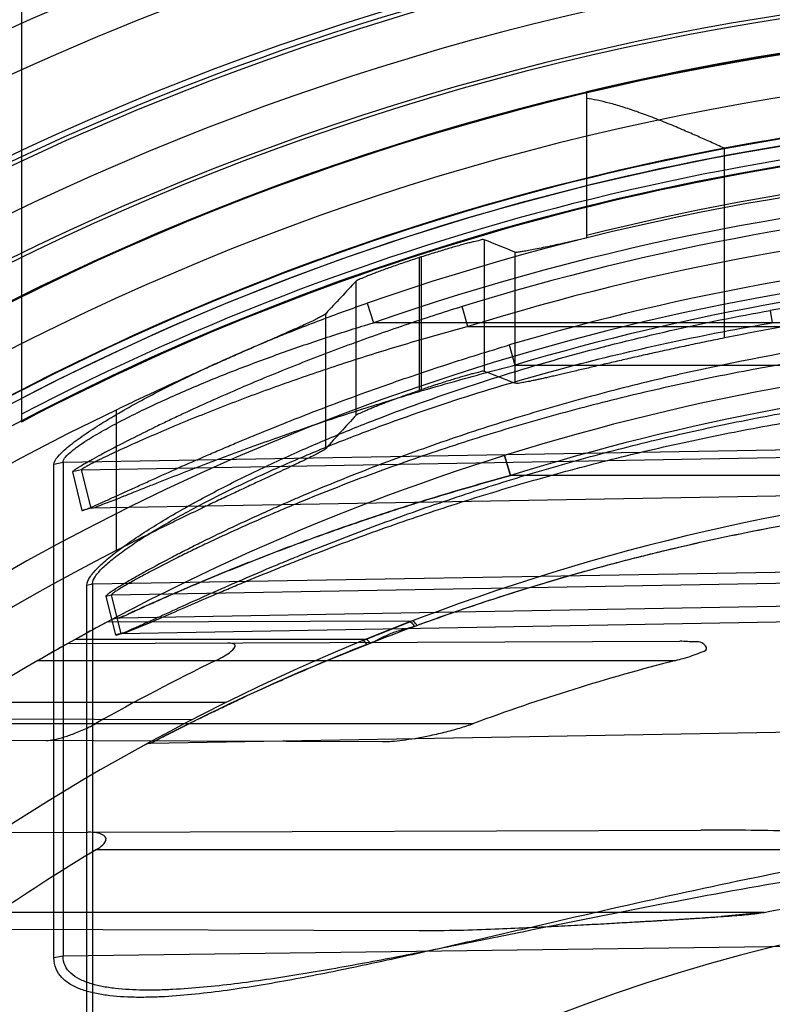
# Model space of a CAD drawing. Header units: millimetres. Extents: x 0 to 297, y 0 to 210.
# Tile 105 of 256: x 142.852 to 142.996, y 93.726 to 93.913. Entities that reach past the tile are written whole.
import ezdxf

# ---------------------------------------------------------------- set-up
doc = ezdxf.new("R2010")
doc.units = ezdxf.units.MM
doc.header["$LTSCALE"] = 16.335
doc.layers.get('0').update_dxf_attribs({"linetype": 'CONTINUOUS'})
for name, color, linetype in [('01_GLOBAL', 7, 'CONTINUOUS'), ('INTFCLR_144815', 7, 'CONTINUOUS'), ('INTFCLR_72935', 7, 'CONTINUOUS')]:
    doc.layers.add(name, color=color, linetype=linetype)

msp = doc.modelspace()

# ---------------------------------------------------------------- linework, layer by layer
at = {"color": 7, "linetype": 'Continuous'}
msp.add_circle((144.2368034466, 92.193132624), 3.04, dxfattribs=at)
at = {"color": 9, "linetype": 'Continuous'}
msp.add_arc((144.2368034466, 92.193132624), 3.001038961, 92.9674534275, 177.0325465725, dxfattribs=at)
at = {"layer": '01_GLOBAL', "color": 7, "linetype": 'Continuous'}
msp.add_circle((144.2368034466, 92.193132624), 3.08, dxfattribs=at)
at = {"layer": 'INTFCLR_144815', "color": 6, "linetype": 'Continuous'}
msp.add_line((142.9602532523, 93.8997481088), (142.9602532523, 93.87182982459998), dxfattribs=at)
at = {"layer": 'INTFCLR_144815', "color": 9, "linetype": 'Continuous'}
for p, q in [((142.9865383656, 93.8528282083), (142.9865383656, 93.8889775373)), ((142.9407905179, 93.87154734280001), (142.9407905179, 93.84646081)), ((142.9465931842, 93.8691960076), (142.9465931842, 93.84418736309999)), ((142.9283526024, 93.868127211), (142.9283526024, 93.84282079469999)), ((142.9288069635, 93.8429759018), (142.9288069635, 93.8682737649)), ((142.916369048, 93.8381121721), (142.916369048, 93.8636599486)), ((142.9105663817, 93.8317472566), (142.9105663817, 93.8574507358)), ((142.8706212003, 93.8390850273), (142.8706212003, 93.81229035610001))]:
    msp.add_line(p, q, dxfattribs=at)
at = {"layer": 'INTFCLR_144815', "color": 6, "linetype": 'Continuous'}
for radius in [0.5104906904, 0.4864760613]:
    msp.add_circle((143.076579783, 93.4093562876), radius, dxfattribs=at)
for radius, start, end in [(0.7037433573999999, 313.9937911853, 154.5150993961), (0.6797433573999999, 312.9543589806, 154.5144414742), (0.6747273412, 71.6563998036, 156.0440844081), (0.6638812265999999, 70.9981667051, 162.0018332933), (0.6572577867, 108.7136429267, 257.7559644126), (0.5288304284, 45.0000000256, 314.9999999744), (0.5278840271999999, 44.999999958, 315.000000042), (0.5271191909, 44.99999997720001, 315.0000000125), (0.5111765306, 47.86578076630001, 312.1342192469), (0.5038693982, 45.72777364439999, 314.2722263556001), (0.4878728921, 45.6663486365, 314.3336513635), (0.4878399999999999, 45.741955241, 314.258044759), (0.488, 100.6326298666, 122.5166912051), (0.4773732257, 75.8961331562, 104.1038668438), (0.4821224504, 107.8487159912, 107.9054519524), (0.4525204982, 78.52282503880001, 101.4771749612), (0.4581078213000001, 108.8185484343, 108.8785955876), (0.4765351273, 115.6072723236, 154.3927276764), (0.4525204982, 117.0737153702, 152.9262846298)]:
    msp.add_arc((143.076579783, 93.4093562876), radius, start, end, dxfattribs=at)
at = {"layer": 'INTFCLR_144815', "color": 9, "linetype": 'Continuous'}
for centre, radius, start, end in [((143.076579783, 93.4093562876), 0.6987965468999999, 71.617857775, 156.0236179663), ((143.0765797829, 93.4093562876), 0.6907968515, 71.6178577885, 156.0236179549), ((143.076579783, 93.4093562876), 0.6611483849, 70.768222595, 162.2317774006), ((143.076579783, 93.4093562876), 0.6532473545, 107.7076787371, 136.2923212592), ((143.076579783, 93.4093562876), 0.5509009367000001, 52.2436298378, 307.7563701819), ((143.076579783, 93.4093562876), 0.518921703, 52.5411294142, 307.4588705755), ((143.076579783, 93.4093562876), 0.5429069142, 108.4596803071, 135.5403197), ((143.076579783, 93.4093562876), 0.5036973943, 45.7280221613, 314.2719778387), ((143.076579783, 93.4093562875), 0.5040000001, 76.6554352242, 103.3445648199), ((143.076579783, 93.4093562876), 0.4956986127, 45.73034182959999, 314.2696581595), ((143.076579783, 93.4093562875), 0.4880000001, 79.3673701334, 100.6326298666), ((143.076579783, 93.4093562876), 0.4911103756, 128.4841463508, 246.0405071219)]:
    msp.add_arc(centre, radius, start, end, dxfattribs=at)
at = {"layer": 'INTFCLR_144815', "color": 6, "linetype": 'Continuous'}
for centre, major_axis, ratio, start_param, end_param in [((142.6077051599, 93.4093562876), (0.7036694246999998, 0), 0.7456587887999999, 1.0683155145, 1.0777008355), ((143.7818217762, 93.4093562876), (1.0584006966, 0), 0.7456587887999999, 2.5281979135, 2.5377874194), ((142.6364846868, 93.4093562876), (0.6604781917, 0), 0.7456587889, 1.0820479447, 1.0919724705), ((143.7530422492, 93.4093562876), (1.0152094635, 0), 0.7456587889, 2.5394757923, 2.5496427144)]:
    msp.add_ellipse(centre, major_axis=major_axis, ratio=ratio, start_param=start_param, end_param=end_param, dxfattribs=at)
for points, knots in [([(142.9865383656, 93.8889775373), (142.9856489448, 93.88938290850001), (142.9839607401, 93.8901485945), (142.9813884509, 93.89129597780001), (142.9787114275, 93.8924643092), (142.9758182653, 93.8936804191), (142.9728330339, 93.8948719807), (142.9699257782, 93.89595007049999), (142.9672025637, 93.8968591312), (142.9646946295, 93.89758853), (142.9624115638, 93.8981336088), (142.9609500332, 93.8983899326), (142.9602532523, 93.89848424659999)], [0, 0, 0, 0, 0.1045982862, 0.1983703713, 0.3014069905, 0.4171606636, 0.5341986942, 0.6453462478, 0.7489281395, 0.8413582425, 0.9247560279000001, 1, 1, 1, 1]), ([(142.9407905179, 93.87154734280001), (142.9405400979, 93.8716476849), (142.939839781, 93.8713572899), (142.9389476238, 93.87122868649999), (142.9380048, 93.8709761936), (142.9371311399, 93.870751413), (142.9361552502, 93.8704847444), (142.9350871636, 93.87018555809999), (142.9339384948, 93.8698539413), (142.9327203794, 93.8694930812), (142.9314481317, 93.8691066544), (142.9301369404, 93.8686988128), (142.9292527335, 93.8684173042), (142.9288069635, 93.8682737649)], [0, 0, 0, 0, 0.0650837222, 0.1621526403, 0.2257433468, 0.2985994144, 0.3803091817, 0.4696368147, 0.5662457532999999, 0.6687258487, 0.7761355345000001, 0.8870194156, 1, 1, 1, 1]), ([(142.9602532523, 93.87182982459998), (142.9594667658, 93.87165668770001), (142.9579577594, 93.8713241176), (142.9557959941, 93.87084953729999), (142.9538408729, 93.87042499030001), (142.9521046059, 93.8700563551), (142.9505961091, 93.86974515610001), (142.9493252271, 93.86950367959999), (142.9482895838, 93.86931058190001), (142.9474215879, 93.8692176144), (142.9468488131, 93.86909126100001), (142.9465931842, 93.8691960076)], [0, 0, 0, 0, 0.1734438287, 0.332796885, 0.4766802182, 0.6043146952, 0.7151432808, 0.8082047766, 0.8834857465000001, 0.9405016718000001, 1, 1, 1, 1]), ([(142.9283526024, 93.868127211), (142.9279097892, 93.8679841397), (142.9270289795, 93.8676963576), (142.9257219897, 93.8672597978), (142.9244472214, 93.8668245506), (142.9232214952, 93.86639667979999), (142.9220622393, 93.865982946), (142.9209833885, 93.8655885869), (142.9199983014, 93.86522068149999), (142.919120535, 93.8648805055), (142.9181729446, 93.86451544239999), (142.9172933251, 93.8640969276), (142.9165709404, 93.8638737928), (142.916369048, 93.8636599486)], [0, 0, 0, 0, 0.109062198, 0.21716762, 0.3229459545, 0.4247540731, 0.5214336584, 0.6114093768, 0.6939831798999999, 0.7677976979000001, 0.8322738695, 0.9310753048, 1, 1, 1, 1]), ([(142.9105663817, 93.8574507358), (142.9103512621, 93.8572181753), (142.9097954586, 93.8569476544), (142.908954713, 93.85649238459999), (142.9079684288, 93.85602131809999), (142.9067616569, 93.855457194), (142.9053316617, 93.854809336), (142.9036850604, 93.85407455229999), (142.9018265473, 93.8532538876), (142.8997662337, 93.8523485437), (142.897508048, 93.85135755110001), (142.8950689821, 93.8502847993), (142.8924533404, 93.8491291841), (142.8896790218, 93.8478950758), (142.8867565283, 93.8465838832), (142.8837027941, 93.8451999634), (142.8805411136, 93.8437509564), (142.8772880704, 93.8422419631), (142.8739715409, 93.8406836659), (142.8717419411, 93.8396221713), (142.8706212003, 93.8390850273)], [0, 0, 0, 0, 0.0216097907, 0.0408397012, 0.0657121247, 0.0959719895, 0.1317760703, 0.1727746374, 0.2189756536, 0.2703579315, 0.3262860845, 0.3871934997, 0.4521156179, 0.5213450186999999, 0.5943173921, 0.6706125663, 0.7500421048, 0.8315558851, 0.9152237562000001, 1, 1, 1, 1]), ([(142.9865383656, 93.8528282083), (142.9859667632, 93.8527121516), (142.9848243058, 93.8524787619), (142.9831132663, 93.8521249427), (142.9814077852, 93.8517680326), (142.9797111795, 93.8514088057), (142.9780267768, 93.8510480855), (142.976357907, 93.8506867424), (142.9747078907, 93.85032569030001), (142.9730800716, 93.8499658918), (142.971477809, 93.8496083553), (142.9699043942, 93.84925411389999), (142.9683629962, 93.8489042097), (142.9668566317, 93.8485596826), (142.9653882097, 93.8482215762), (142.9639604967, 93.8478909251), (142.9625761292, 93.8475687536), (142.9612376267, 93.8472560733), (142.959947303, 93.8469538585), (142.9587073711, 93.8466630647), (142.9575198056, 93.8463845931), (142.9563865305, 93.8461193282), (142.9553092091, 93.84586808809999), (142.9542894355, 93.84563165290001), (142.9533285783, 93.8454107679), (142.9524278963, 93.8452060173), (142.9515885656, 93.84501833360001), (142.9508112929, 93.8448472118), (142.9499035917, 93.84465568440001), (142.9489251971, 93.8444419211), (142.9477854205, 93.8442872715), (142.9469880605, 93.8440307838), (142.9465931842, 93.84418736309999)], [0, 0, 0, 0, 0.0427966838, 0.0855582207, 0.1282023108, 0.1706458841, 0.212805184, 0.2545963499, 0.2959353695, 0.3367384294, 0.3769191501, 0.416391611, 0.455076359, 0.4928955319, 0.5297740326, 0.565639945, 0.6004256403, 0.6340653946, 0.6664957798, 0.6976644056, 0.7275130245, 0.7559961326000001, 0.7830651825, 0.8086818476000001, 0.8328058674, 0.8554068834, 0.8764526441, 0.8959190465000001, 0.9137808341, 0.9446172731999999, 0.9688315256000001, 1, 1, 1, 1]), ([(142.9407905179, 93.84646081), (142.940539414, 93.8465580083), (142.9398436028, 93.8462554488), (142.9389541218, 93.8461137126), (142.9380143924, 93.8458459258), (142.9371424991, 93.84560683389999), (142.9361678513, 93.8453236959), (142.9351001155, 93.8450060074), (142.9339509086, 93.84465395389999), (142.9327311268, 93.84427079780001), (142.9314562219, 93.8438604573), (142.9301412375, 93.84342726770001), (142.9292542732, 93.84312834), (142.9288069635, 93.8429759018)], [0, 0, 0, 0, 0.064660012, 0.1612843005, 0.2246503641, 0.2973314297, 0.3789174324, 0.4682028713, 0.564897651, 0.6675282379, 0.7752351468, 0.8865166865, 1, 1, 1, 1]), ([(142.916369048, 93.8381121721), (142.9165615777, 93.838321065), (142.9172458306, 93.83855087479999), (142.9180787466, 93.83896579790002), (142.9189718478, 93.8393309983), (142.9197998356, 93.8396701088), (142.9207260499, 93.8400373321), (142.9217349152, 93.8404301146), (142.9227781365, 93.8408254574), (142.9238061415, 93.8412070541), (142.9248466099, 93.8415881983), (142.9259655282, 93.8419896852), (142.9271516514, 93.8424070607), (142.9279638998, 93.8426878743), (142.9283526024, 93.84282079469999)], [0, 0, 0, 0, 0.06613223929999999, 0.1594389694, 0.2201506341, 0.2899412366, 0.3679407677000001, 0.4520209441, 0.5419864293, 0.6276370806, 0.7072871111, 0.7999361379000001, 0.9043692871, 1, 1, 1, 1]), ([(142.9105663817, 93.8317472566), (142.9103531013, 93.8315107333), (142.9098012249, 93.831228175), (142.9089655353, 93.8307553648), (142.9079859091, 93.8302637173), (142.9067868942, 93.829674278), (142.9053655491, 93.82899586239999), (142.903728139, 93.8282251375), (142.9018779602, 93.8273624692), (142.8998262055, 93.8264095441), (142.8975751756, 93.8253645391), (142.8951417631, 93.8242314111), (142.8925290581, 93.8230082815), (142.8897540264, 93.8216992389), (142.8868283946, 93.82030614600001), (142.8837669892, 93.8188324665), (142.8805949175, 93.8172869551), (142.8773267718, 93.81567388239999), (142.8739919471, 93.8140051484), (142.8717490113, 93.81286683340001), (142.8706212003, 93.81229035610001)], [0, 0, 0, 0, 0.0214966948, 0.0405828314, 0.065279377, 0.0952925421, 0.1308285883, 0.1715592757, 0.2174515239, 0.268615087, 0.3242550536, 0.384963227, 0.449797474, 0.5189726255, 0.5920632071, 0.6685125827, 0.7483022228, 0.8302286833, 0.9145080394, 1, 1, 1, 1])]:
    msp.add_open_spline(points, degree=3, knots=knots, dxfattribs=at)
at = {"layer": 'INTFCLR_72935', "color": 6, "linetype": 'Continuous'}
for p, q in [((142.852579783, 94.0653562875), (142.852579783, 93.8368078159)), ((142.9175245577, 93.7950919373), (142.9181671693, 93.7953562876)), ((142.8482206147, 93.7585591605), (142.8652237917, 93.75861851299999))]:
    msp.add_line(p, q, dxfattribs=at)
at = {"layer": 'INTFCLR_72935', "color": 9, "linetype": 'Continuous'}
for p, q in [((142.9184566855, 93.8594552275), (142.9196939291, 93.8557346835)), ((142.9376743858, 93.8549923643), (142.9365556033, 93.85880812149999)), ((142.9952941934, 93.8580763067), (142.9956764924, 93.8557346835)), ((143.084579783, 93.8557346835), (142.9196939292, 93.8557346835)), ((142.9376745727, 93.8549923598), (143.052579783, 93.8549923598)), ((142.9455620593, 93.85148919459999), (142.9466278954, 93.84765683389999)), ((142.9466278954, 93.84765683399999), (143.052579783, 93.84765683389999)), ((142.8605212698, 93.82918686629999), (143.052579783, 93.83244064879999)), ((142.8640505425, 93.8277214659), (143.0486495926, 93.8309413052)), ((142.9446564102, 93.8304149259), (142.9457825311, 93.8265978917)), ((142.9457825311, 93.8265978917), (142.9446564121, 93.8304149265)), ((142.8587908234, 93.82877203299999), (142.8605212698, 93.82918686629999)), ((142.8587908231, 93.73466655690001), (142.8587908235, 93.82877203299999)), ((142.8605212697, 93.82918686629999), (142.8605212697, 93.73498831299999)), ((142.8640505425, 93.8277214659), (142.86229667, 93.82728179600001)), ((142.8658910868, 93.8204180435), (142.8640505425, 93.8277214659)), ((142.86229667, 93.82728179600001), (142.8641240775, 93.81997160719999)), ((143.052579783, 93.8265978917), (142.9457825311, 93.8265978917)), ((143.0486495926, 93.82360577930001), (142.8658910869, 93.8204180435)), ((142.8658910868, 93.8204180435), (142.8641240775, 93.81997160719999)), ((142.8658910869, 93.8204180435), (142.8659481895, 93.8203991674)), ((142.8661233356, 93.8059841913), (143.076579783, 93.80954966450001)), ((143.076579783, 93.80744231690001), (142.8697336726, 93.8038344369)), ((142.8650614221, 93.71678953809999), (142.8650614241, 93.80572356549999)), ((142.8650614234, 93.80572356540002), (142.8661233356, 93.8059841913)), ((142.8661233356, 93.8059841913), (142.8661233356, 93.7169916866)), ((142.8697336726, 93.8038344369), (142.8686566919, 93.8035578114)), ((142.8686566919, 93.8035578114), (142.8705341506, 93.7962507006)), ((142.8716195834, 93.7965318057), (142.8697336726, 93.8038344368)), ((143.0486495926, 93.8025292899), (142.8712675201, 93.7994330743)), ((142.8716195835, 93.7965318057), (143.076579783, 93.8001067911)), ((142.9269209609, 93.7988338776), (142.8688316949, 93.798631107)), ((142.8716195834, 93.7965318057), (142.8705341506, 93.7962507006)), ((142.8716195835, 93.7965318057), (142.8717156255, 93.7964961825)), ((142.8614581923, 93.7946053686), (142.9780797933, 93.79501245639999)), ((142.9181671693, 93.7953562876), (142.8628085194, 93.7953562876)), ((142.8557401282, 93.7913562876), (142.9772181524, 93.7913562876)), ((142.8916080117, 93.7833562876), (142.8424470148, 93.7833562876)), ((142.8361756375, 93.7793562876), (142.9387422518, 93.7793562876)), ((142.8850196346, 93.78002496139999), (142.837465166, 93.7801909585)), ((143.076579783, 93.7790131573), (142.8771372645, 93.7755318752)), ((142.8314044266, 93.77621211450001), (142.9214020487, 93.7758979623)), ((142.8652237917, 93.75861851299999), (142.9820528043, 93.75902632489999)), ((142.8669191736, 93.75535628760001), (143.084579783, 93.75535628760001)), ((142.9941535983, 93.74335628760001), (142.8481505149, 93.74335628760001)), ((142.8374067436, 93.7401911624), (142.9283812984, 93.7398736)), ((143.052579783, 93.7375120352), (142.8605212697, 93.73498831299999)), ((142.8605212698, 93.73498831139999), (142.8587908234, 93.7346665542))]:
    msp.add_line(p, q, dxfattribs=at)
at = {"layer": 'INTFCLR_72935', "color": 7, "linetype": 'Continuous'}
for p, q in [((142.9269362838, 93.79884007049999), (142.9181671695, 93.7953562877)), ((142.9203993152, 93.7962648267), (142.9266145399, 93.79871599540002)), ((142.8645858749, 93.7963352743), (142.8628085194, 93.7953562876)), ((142.9181671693, 93.7953562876), (142.9199224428, 93.7960730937)), ((142.8574414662, 93.7923348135), (142.8557401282, 93.7913562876)), ((142.9941535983, 93.74335628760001), (142.9859424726, 93.7425458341))]:
    msp.add_line(p, q, dxfattribs=at)
at = {"layer": 'INTFCLR_72935', "color": 6, "linetype": 'Continuous'}
for centre, radius, start, end in [((143.0765797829, 93.4093562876), 0.4878902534, 89.9999999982, 117.3303143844), ((143.076579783, 93.4093562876), 0.4838903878, 89.99999999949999, 117.5754435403), ((143.076579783, 93.4093562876), 0.4827613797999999, 90, 270.0000000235), ((143.0762691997, 93.4093526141), 0.4706703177, 93.3847160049, 107.2678979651), ((143.076579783, 93.4093562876), 0.4587930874, 90, 270.0000000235), ((143.076579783, 93.4093562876), 0.441241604, 120.0328200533, 123.7554123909), ((143.0755949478, 93.4094563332), 0.4247688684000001, 115.9629823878, 119.4451823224), ((143.0751642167, 93.4096262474), 0.3940954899, 104.3907691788, 110.2529123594), ((143.0748572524, 93.4094521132), 0.4035937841, 121.0119110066, 124.1748372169)]:
    msp.add_arc(centre, radius, start, end, dxfattribs=at)
at = {"layer": 'INTFCLR_72935', "color": 9, "linetype": 'Continuous'}
for centre, radius, start, end in [((143.076579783, 93.4093562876), 0.4865767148, 92.3557200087, 117.4102795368), ((143.076579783, 93.4093562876), 0.4825876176, 92.3557200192, 117.6561578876), ((143.0751176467, 93.40949302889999), 0.4764542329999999, 92.24988654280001, 109.1963144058), ((143.0750599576, 93.40949178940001), 0.4725159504, 92.72265279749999, 109.1963140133), ((143.076193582, 93.40938449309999), 0.4666412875, 93.38391173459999, 107.2680685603), ((143.0768847, 93.40935609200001), 0.4612237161, 93.5313428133, 106.5425042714), ((143.076815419, 93.4093531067), 0.4572296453, 93.53171623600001, 106.5427789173), ((143.0755155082, 93.4094801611), 0.4557125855, 89.8661908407, 100.138887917), ((143.076579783, 93.4093562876), 0.441241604, 89.99999997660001, 119.1788213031), ((143.0765105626, 93.409353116), 0.4372448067, 93.65332684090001, 107.396429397), ((143.076579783, 93.4093562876), 0.4172416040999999, 89.99999997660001, 123.1824438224), ((142.8713373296, 93.79543368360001), 0.004, 91.0000000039, 117.9955409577), ((143.0730801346, 93.40173353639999), 0.4220414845, 111.500530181, 117.6632614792), ((142.9085229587, 93.81949253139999), 0.0269586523, 291.4868179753, 292.9469111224), ((142.8771791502, 93.7731322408), 0.0024, 91.000000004, 118.7289681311), ((143.076579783, 93.4093562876), 0.3372409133, 90.00000000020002, 157.5066823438)]:
    msp.add_arc(centre, radius, start, end, dxfattribs=at)
at = {"layer": 'INTFCLR_72935', "color": 7, "linetype": 'Continuous'}
for centre, radius, start, end in [((143.0651296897, 93.4305316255), 0.4171691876, 118.0698537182, 118.7327882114), ((143.0655219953, 93.42981953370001), 0.41798208, 118.0713735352, 118.7326890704), ((143.076579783, 93.4093562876), 0.441241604, 119.1788213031, 120.0328200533), ((143.0641886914, 93.4312767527), 0.4160617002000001, 119.1606912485, 119.7960952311), ((142.8498630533, 95.84028764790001), 2.102168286, 273.2618076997, 273.4866401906), ((142.9196911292, 94.6986517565), 0.958398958, 273.4705392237, 273.9638541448)]:
    msp.add_arc(centre, radius, start, end, dxfattribs=at)
at = {"layer": 'INTFCLR_72935', "color": 9, "linetype": 'Continuous'}
for points, knots in [([(142.8587908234, 93.82877203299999), (142.8587908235, 93.82915352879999), (142.8593402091, 93.8300740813), (142.8603710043, 93.8311329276), (142.86166675, 93.8322516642), (142.8630229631, 93.8332966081), (142.865098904, 93.83477557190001), (142.8673493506, 93.8362335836), (142.8697261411, 93.83768087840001), (142.8722431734, 93.8391554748), (142.8768426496, 93.8417146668), (142.8822749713, 93.8444863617), (142.8878530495, 93.84714255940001), (142.8935452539, 93.8497335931), (142.9007591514, 93.8528122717), (142.909544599, 93.8562670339), (142.9154733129, 93.85841652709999), (142.9184566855, 93.8594552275)], [0, 0, 0, 0, 0.0168899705, 0.043970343, 0.06663985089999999, 0.0922747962, 0.1198436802, 0.1794312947, 0.2109534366, 0.2430411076, 0.3085773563, 0.4439586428, 0.512948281, 0.582098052, 0.7208369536, 0.8601406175, 1, 1, 1, 1]), ([(142.9365556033, 93.85880812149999), (142.9328910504, 93.85766898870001), (142.9256073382, 93.855302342), (142.9148043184, 93.8514777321), (142.9041598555, 93.8473912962), (142.8954231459, 93.843765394), (142.8885545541, 93.84074520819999), (142.8843416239, 93.8388207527), (142.881039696, 93.837268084), (142.8778649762, 93.83574603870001), (142.8740902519, 93.8338833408), (142.8704854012, 93.83203109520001), (142.867829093, 93.8306157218), (142.8663210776, 93.8297903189), (142.8652254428, 93.82917362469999), (142.8644053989, 93.82870452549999), (142.8636376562, 93.8282417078), (142.8629090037, 93.82781022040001), (142.8625632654, 93.82751981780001), (142.8622795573, 93.82735051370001), (142.86229667, 93.8272817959)], [0, 0, 0, 0, 0.1423708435, 0.2840926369, 0.4251177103, 0.5653295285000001, 0.634979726, 0.7034792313, 0.7371559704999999, 0.7703468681, 0.8340954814, 0.8933150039, 0.9206925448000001, 0.9457689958, 0.9570690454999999, 0.9673778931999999, 0.9806970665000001, 0.9908468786, 0.9973727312, 1, 1, 1, 1]), ([(142.8650614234, 93.80572356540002), (142.8650614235, 93.8062255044), (142.8656567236, 93.80742234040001), (142.867134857, 93.809094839), (142.8693283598, 93.8110462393), (142.872084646, 93.8131430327), (142.8752545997, 93.8153160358), (142.8799644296, 93.81829174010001), (142.884988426, 93.8211637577), (142.8902528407, 93.823958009), (142.8957969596, 93.8267625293), (142.9029413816, 93.8301378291), (142.9117231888, 93.8339536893), (142.9236638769, 93.8387372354), (142.9388534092, 93.84412093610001), (142.9573922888, 93.84967946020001), (142.9762145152, 93.8543735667), (142.9889101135, 93.8569346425), (142.9952941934, 93.8580763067)], [0, 0, 0, 0, 0.0105762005, 0.0264755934, 0.0474618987, 0.0721050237, 0.09948727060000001, 0.1283920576, 0.1894824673, 0.2213568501, 0.2539711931, 0.3203882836, 0.3878155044, 0.4556932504, 0.5913945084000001, 0.7272133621, 0.8633490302, 1, 1, 1, 1]), ([(142.8605212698, 93.82918686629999), (142.8605216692, 93.8295248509), (142.8610900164, 93.83033845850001), (142.8620968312, 93.83123749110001), (142.8633781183, 93.8322072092), (142.8647219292, 93.8331112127), (142.8667835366, 93.83439606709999), (142.8690140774, 93.83565886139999), (142.8713679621, 93.8369126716), (142.8738658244, 93.8381917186), (142.8784343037, 93.840413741), (142.8838190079, 93.8428147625), (142.8893473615, 93.845106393), (142.8949941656, 93.84735306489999), (142.9021528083, 93.850011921), (142.9108645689, 93.8529920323), (142.9167382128, 93.8548409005), (142.9196939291, 93.8557346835)], [0, 0, 0, 0, 0.0154967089, 0.0414529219, 0.0635154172, 0.08865582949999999, 0.1158218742, 0.1748290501, 0.206153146, 0.238099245, 0.3034934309, 0.4390593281, 0.5083365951, 0.5778790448, 0.7176965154, 0.8584189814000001, 1, 1, 1, 1]), ([(142.8661233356, 93.8059841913), (142.8661217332, 93.8064639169), (142.8667248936, 93.8076100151), (142.8681905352, 93.8091939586), (142.8703731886, 93.8110485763), (142.8731135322, 93.81304104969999), (142.8762655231, 93.8151085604), (142.8809536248, 93.8179382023), (142.8859503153, 93.8206691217), (142.8911844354, 93.82332605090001), (142.896701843, 93.8259918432), (142.9038091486, 93.82920437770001), (142.9125458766, 93.83282821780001), (142.9244271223, 93.8373787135), (142.9395417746, 93.8424924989), (142.9579817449, 93.8477703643), (142.9767036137, 93.8522295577), (142.9893302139, 93.85463969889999), (142.9956764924, 93.8557346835)], [0, 0, 0, 0, 0.0102308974, 0.0258195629, 0.0465372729, 0.0709489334, 0.09813150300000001, 0.1268757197, 0.1877218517, 0.2195079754, 0.2520561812, 0.3183951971, 0.3858144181, 0.4537427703, 0.5897004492, 0.725948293, 0.8626566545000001, 1, 1, 1, 1]), ([(143.0765797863, 93.8568634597), (143.0671655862, 93.8568697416), (143.0478949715, 93.8562741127), (143.0189018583, 93.8534935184), (142.9945816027, 93.8495144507), (142.9753046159, 93.84535244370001), (142.9633193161, 93.8423350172), (142.9537800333, 93.8396699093), (142.9443111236, 93.836846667), (142.9326479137, 93.8330359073), (142.918947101, 93.82802203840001), (142.9088929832, 93.82393319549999), (142.9023271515, 93.821085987), (142.8980828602, 93.81919890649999), (142.8929470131, 93.8168303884), (142.8879594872, 93.81441587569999), (142.88413731, 93.81249512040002), (142.8806235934, 93.8106842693), (142.8773390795, 93.80892823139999), (142.8743393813, 93.807250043), (142.8727040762, 93.8063039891), (142.8715469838, 93.80561126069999), (142.8707092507, 93.8050975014), (142.8699354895, 93.8045997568), (142.8692320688, 93.80413009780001), (142.8688789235, 93.8038277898), (142.8686387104, 93.8036280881), (142.8686566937, 93.8035578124)], [0, 0, 0, 0, 0.1300512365, 0.2661296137, 0.4020829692, 0.4702068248, 0.5385238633, 0.5727809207, 0.6070266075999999, 0.6750154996, 0.7422451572, 0.8085312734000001, 0.8249161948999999, 0.8411081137, 0.8726967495, 0.9030412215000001, 0.9176518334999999, 0.9317887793, 0.9576477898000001, 0.9690958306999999, 0.9792744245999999, 0.9837373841, 0.9877390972, 0.9928119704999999, 0.9966052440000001, 0.9989979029, 1, 1, 1, 1]), ([(142.9376743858, 93.8549923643), (142.9340447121, 93.8540122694), (142.9268290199, 93.85198135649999), (142.9161184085, 93.8486855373), (142.9055656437, 93.8451568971), (142.8968980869, 93.84202310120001), (142.8900853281, 93.83940429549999), (142.8859061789, 93.8377391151), (142.8826319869, 93.83639146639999), (142.879485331, 93.83507296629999), (142.8757455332, 93.833454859), (142.872168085, 93.8318532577), (142.8695372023, 93.8306158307), (142.8680401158, 93.82990255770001), (142.866953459, 93.82936648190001), (142.8661402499, 93.8289580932), (142.8653842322, 93.8285577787), (142.8646507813, 93.82817968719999), (142.864331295, 93.82793327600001), (142.8640255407, 93.8277814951), (142.8640505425, 93.8277214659)], [0, 0, 0, 0, 0.1433710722, 0.285824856, 0.4272963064, 0.5676519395, 0.6372511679, 0.7056207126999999, 0.7391983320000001, 0.7722708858, 0.8357217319, 0.8945872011, 0.9217222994, 0.9466038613, 0.9577926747, 0.9679849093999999, 0.9811404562, 0.9911243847, 0.9975202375, 1, 1, 1, 1]), ([(143.0765797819, 93.8544904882), (143.0672024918, 93.8544972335), (143.0480261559, 93.85393383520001), (143.0191801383, 93.85129793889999), (142.9949882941, 93.84752382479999), (142.9758101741, 93.8435726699), (142.9638874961, 93.8407073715), (142.9543977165, 93.83817576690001), (142.9449816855, 93.8354945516), (142.933383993, 93.83187486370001), (142.9197572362, 93.82710979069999), (142.9097535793, 93.8232210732), (142.9032204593, 93.82051241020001), (142.8989996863, 93.8187180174), (142.8938923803, 93.81646562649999), (142.8889311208, 93.8141684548), (142.8851290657, 93.81234078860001), (142.8816350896, 93.81061816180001), (142.8783686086, 93.8089472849), (142.8753847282, 93.80734984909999), (142.873758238, 93.80644932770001), (142.8726074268, 93.80578986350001), (142.8717743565, 93.8053008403), (142.8710058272, 93.8048273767), (142.8703050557, 93.80437980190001), (142.8699572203, 93.80409331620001), (142.8697154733, 93.80390201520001), (142.8697336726, 93.8038344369)], [0, 0, 0, 0, 0.1306775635, 0.2671568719, 0.4034069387, 0.4716238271, 0.5399890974, 0.5742513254, 0.6084885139, 0.6764171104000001, 0.7435249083, 0.8096236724, 0.82595107, 0.8420815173, 0.8735363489, 0.9037336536, 0.9182662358, 0.9323227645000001, 0.9580200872, 0.9693889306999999, 0.9794914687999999, 0.9839187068, 0.9878865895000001, 0.9929127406, 0.9966654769, 0.9990247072, 1, 1, 1, 1]), ([(142.8641240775, 93.81997160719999), (142.8641518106, 93.81986109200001), (142.8647957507, 93.8201886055), (142.8654664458, 93.82035021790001), (142.8669109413, 93.8210238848), (142.8682325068, 93.82159935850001), (142.8694790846, 93.8221664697), (142.8708657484, 93.8227970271), (142.8727102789, 93.8236402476), (142.8750258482, 93.82469681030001), (142.8783100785, 93.8261878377), (142.8825885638, 93.8281067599), (142.8869755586, 93.8300302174), (142.890587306, 93.8315824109), (142.8942761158, 93.83314525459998), (142.9008196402, 93.8358557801), (142.9103069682, 93.83959866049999), (142.9218864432, 93.84384953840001), (142.9336489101, 93.8478391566), (142.9415791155, 93.8503061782), (142.9455620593, 93.85148919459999)], [0, 0, 0, 0, 0.0039104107, 0.0150974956, 0.0322013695, 0.0539793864, 0.0661306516, 0.0789488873, 0.1063294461, 0.1356968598, 0.1663127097, 0.23010938, 0.2966250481, 0.3307039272, 0.3650239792, 0.4341153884, 0.5737737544, 0.7150116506, 0.8574056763, 1, 1, 1, 1]), ([(142.8659481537, 93.82039914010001), (142.8664419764, 93.8204071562), (142.8678560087, 93.8210992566), (142.8699334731, 93.8217976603), (142.8722579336, 93.8227477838), (142.874405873, 93.8236001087), (142.8767013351, 93.8245209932), (142.8799597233, 93.82580873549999), (142.8842002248, 93.8274793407), (142.8885504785, 93.829140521), (142.8921292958, 93.830487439), (142.8957867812, 93.8318411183), (142.9022787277, 93.83418627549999), (142.9116882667, 93.8374226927), (142.9231678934, 93.84108858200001), (142.9348273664, 93.8445272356), (142.9426840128, 93.84663730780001), (142.9466278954, 93.84765683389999)], [0, 0, 0, 0, 0.0173850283, 0.05333118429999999, 0.0782234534, 0.1054977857, 0.1347463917, 0.1652626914, 0.2288340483, 0.2951743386, 0.3291763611, 0.3634359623, 0.4324534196, 0.5721449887, 0.7136705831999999, 0.8566102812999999, 1, 1, 1, 1]), ([(142.8705341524, 93.7962507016), (142.8705584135, 93.79615764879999), (142.8710935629, 93.7963320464), (142.871681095, 93.79650933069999), (142.872947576, 93.7970416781), (142.8741398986, 93.7975584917), (142.8752975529, 93.7980748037), (142.8766437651, 93.79868101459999), (142.8793144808, 93.79989688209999), (142.8834695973, 93.80179651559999), (142.8878801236, 93.8037858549), (142.8916622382, 93.80546237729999), (142.8956732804, 93.807216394), (142.8997803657, 93.8089712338), (142.9039715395, 93.8107160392), (142.9104593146, 93.81336691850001), (142.9203925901, 93.8172285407), (142.9339294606, 93.822037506), (142.9454638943, 93.8257390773), (142.954837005, 93.8285022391), (142.9643019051, 93.8311276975), (142.9738402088, 93.83352567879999), (142.9834444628, 93.8356903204), (142.9930855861, 93.8376964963), (143.0051700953, 93.83990022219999), (143.0245257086, 93.8427692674), (143.0483264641, 93.8450944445), (143.0673297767, 93.8457096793), (143.076579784, 93.84571580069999)], [0, 0, 0, 0, 0.0013498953, 0.0051103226, 0.011170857, 0.0192165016, 0.0238563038, 0.0288785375, 0.0399669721, 0.0650301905, 0.0930244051, 0.107881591, 0.1231042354, 0.1544772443, 0.170575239, 0.1868319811, 0.2528580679, 0.3201569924, 0.3884612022, 0.4228751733, 0.4573249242, 0.5263368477, 0.5609064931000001, 0.5955213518, 0.6645677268, 0.7333045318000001, 0.8701530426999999, 1, 1, 1, 1]), ([(142.8717158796, 93.79649642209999), (142.8721462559, 93.79650399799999), (142.8733881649, 93.7970803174), (142.875238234, 93.79776868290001), (142.8773980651, 93.7987161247), (142.8803531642, 93.7999948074), (142.884486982, 93.80180639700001), (142.8888738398, 93.80369679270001), (142.8926350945, 93.8052910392), (142.8966246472, 93.8069588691), (142.9007092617, 93.80862747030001), (142.9048773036, 93.81028605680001), (142.9113314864, 93.81280694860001), (142.9212135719, 93.81647849), (142.9346762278, 93.8210482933), (142.9461451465, 93.8245638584), (142.9554650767, 93.82718807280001), (142.9648796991, 93.8296821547), (142.9743655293, 93.8319587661), (142.9839154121, 93.83401331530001), (142.9935047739, 93.8359179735), (143.0055240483, 93.8380091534), (143.0247759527, 93.8407315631), (143.04845917, 93.84293751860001), (143.0673670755, 93.84352076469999), (143.0765797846, 93.84352642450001)], [0, 0, 0, 0, 0.0060956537, 0.0187161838, 0.0283459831, 0.0393847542, 0.06435367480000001, 0.0922380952, 0.1070379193, 0.1222039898, 0.1534738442, 0.1695201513, 0.1857302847, 0.2515979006, 0.3187891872, 0.3870365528, 0.4214437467, 0.4558992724, 0.5249549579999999, 0.5595635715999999, 0.5942281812, 0.663401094, 0.7322967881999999, 0.8695355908, 1, 1, 1, 1]), ([(142.9457825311, 93.8265978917), (142.9421052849, 93.82559506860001), (142.9347944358, 93.82352498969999), (142.9239484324, 93.8201557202), (142.9132660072, 93.8165547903), (142.904493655, 93.8133657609), (142.8976008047, 93.810710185), (142.8933740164, 93.809030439), (142.890063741, 93.80767668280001), (142.8868883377, 93.80635700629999), (142.8831096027, 93.80475296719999), (142.8795182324, 93.8031734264), (142.8768270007, 93.8019823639), (142.8751513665, 93.8012090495), (142.873269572, 93.8004007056), (142.8727565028, 93.799996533), (142.8710489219, 93.79942925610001), (142.87126752, 93.7994330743)], [0, 0, 0, 0, 0.1439991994, 0.2870321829, 0.4290317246, 0.569854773, 0.6396317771, 0.7080941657, 0.7416890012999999, 0.7747394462, 0.8380349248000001, 0.8965827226, 0.9235689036, 0.9481140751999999, 0.9691313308, 0.9917401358, 1, 1, 1, 1]), ([(142.87126752, 93.7994330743), (142.8725063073, 93.80001036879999), (142.8743334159, 93.8008505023), (142.8768119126, 93.8019702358), (142.8787436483, 93.8028331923), (142.8808246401, 93.8037518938), (142.8837995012, 93.8050446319), (142.8876957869, 93.80670061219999), (142.8916987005, 93.8083519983), (142.8950066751, 93.809677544), (142.8983982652, 93.81101825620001), (142.904429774, 93.8133410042), (142.913186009, 93.81652640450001), (142.9220735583, 93.81952576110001), (142.9292895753, 93.8218130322), (142.9365849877, 93.8240331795), (142.9420966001, 93.8255925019), (142.9457825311, 93.8265978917)], [0, 0, 0, 0, 0.0516329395, 0.07597447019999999, 0.1027491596, 0.1315643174, 0.1619139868, 0.2252911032, 0.2915055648, 0.3255023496, 0.3599250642, 0.4292866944, 0.5696783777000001, 0.7119074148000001, 0.7836251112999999, 0.8556591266, 1, 1, 1, 1]), ([(142.8771372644, 93.7755318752), (142.8782865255, 93.77613445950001), (142.8800244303, 93.7770354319), (142.8824409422, 93.77826686), (142.8852341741, 93.7796725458), (142.888292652, 93.78117813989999), (142.8915758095, 93.7827559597), (142.8951913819, 93.7844630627), (142.8989445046, 93.7861854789), (142.9028136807, 93.78790918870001), (142.9068396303, 93.7896657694), (142.9140904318, 93.7927283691), (142.9247290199, 93.7969243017), (142.9356278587, 93.8008188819), (142.9445499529, 93.8037609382), (142.9536196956, 93.80658544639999), (142.9650880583, 93.80984471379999), (142.9789967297, 93.81330066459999), (142.9976559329, 93.81728200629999), (143.0211368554, 93.82108453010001), (143.049043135, 93.8237392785), (143.0675515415, 93.82431365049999), (143.0765797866, 93.82431311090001)], [0, 0, 0, 0, 0.0187784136, 0.0283277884, 0.0392482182, 0.0640293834, 0.0776580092, 0.09196060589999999, 0.1218891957, 0.1374137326, 0.153256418, 0.1854526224, 0.251312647, 0.3187201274, 0.3529062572, 0.3872583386, 0.456181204, 0.5254040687, 0.5946131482, 0.7322372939, 0.8693511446, 1, 1, 1, 1]), ([(142.9274352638, 93.7978508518), (142.9303726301, 93.7989446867), (142.9348189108, 93.8005223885), (142.9408013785, 93.80252455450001), (142.9499002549, 93.80548815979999), (142.9606475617, 93.8086530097), (142.9730740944, 93.8118353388), (142.9855820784, 93.8147801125), (143.0013073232, 93.8178969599), (143.0202687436, 93.8207990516), (143.0392905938, 93.8228540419), (143.0580681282, 93.8240555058), (143.0705083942, 93.8243076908), (143.0765797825, 93.8243131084)], [0, 0, 0, 0, 0.0617613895, 0.09294716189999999, 0.1243056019, 0.2503181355, 0.3136033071, 0.3770490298, 0.5034991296, 0.6293644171, 0.7549040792, 0.8803678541, 1, 1, 1, 1]), ([(142.9183975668, 93.7944074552), (142.9183197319, 93.7945213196), (142.9181116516, 93.7947928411), (142.9177452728, 93.7951829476), (142.9175245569, 93.79509193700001)], [0, 0, 0, 0, 0.3661712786, 1, 1, 1, 1]), ([(142.9190335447, 93.7946672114), (142.9189573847, 93.79477164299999), (142.9187320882, 93.7950457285), (142.9184100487, 93.7953842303), (142.9181671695, 93.7953562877)], [0, 0, 0, 0, 0.3458418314, 1, 1, 1, 1]), ([(143.0519544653, 93.75913904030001), (143.0479778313, 93.7587848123), (143.0417862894, 93.7581343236), (143.0333983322, 93.7570673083), (143.0245700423, 93.7558142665), (143.0135843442, 93.75403158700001), (142.9961232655, 93.7508046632), (142.9744864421, 93.7462170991), (142.9530011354, 93.74123883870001), (142.9358960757, 93.73726576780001), (142.9252451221, 93.73485420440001), (142.9167501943, 93.7330202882), (142.910425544, 93.7317165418), (142.9041495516, 93.730504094), (142.8979378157, 93.7294099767), (142.891812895, 93.728468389), (142.8858021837, 93.72772304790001), (142.8808700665, 93.7273097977), (142.8770027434, 93.7271538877), (142.8733005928, 93.7271381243), (142.8697084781, 93.7273513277), (142.8663125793, 93.7279420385), (142.8640032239, 93.728595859), (142.8619442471, 93.729523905), (142.8602251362, 93.73081390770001), (142.8590367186, 93.7325722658), (142.8587908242, 93.73396719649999), (142.8587908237, 93.7346665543)], [0, 0, 0, 0, 0.0599817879, 0.09351607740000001, 0.1270336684, 0.1939436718, 0.2607067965, 0.3937962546, 0.5261953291, 0.5920547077, 0.6576256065, 0.6902635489, 0.72262195, 0.7546436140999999, 0.7862946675, 0.8173786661, 0.847735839, 0.8772760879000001, 0.891707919, 0.9058722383, 0.9328996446, 0.9456200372, 0.9575965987, 0.9688701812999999, 0.9793818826, 0.9894927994, 1, 1, 1, 1]), ([(143.0521788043, 93.7561592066), (143.0482062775, 93.75585694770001), (143.0420372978, 93.755301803), (143.0336870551, 93.7543891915), (143.0249338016, 93.7533204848), (143.0140411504, 93.7517975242), (142.9967293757, 93.7490347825), (142.9752711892, 93.74509385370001), (142.9539530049, 93.7407966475), (142.9369866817, 93.737356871), (142.9264236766, 93.735264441), (142.9179999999, 93.73367025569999), (142.9117272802, 93.73253504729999), (142.9055028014, 93.73147751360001), (142.8993420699, 93.7305211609), (142.8932675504, 93.7296957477), (142.8873065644, 93.7290393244), (142.8822941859, 93.72866245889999), (142.8792713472, 93.7285543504), (142.8781960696, 93.7285356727)], [0, 0, 0, 0, 0.06778998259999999, 0.1053769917, 0.1429270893, 0.2178334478, 0.292508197, 0.4412092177, 0.5890186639, 0.6625428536, 0.7357739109, 0.7722438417, 0.8084191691, 0.8442397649, 0.8796715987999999, 0.9144981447, 0.9485422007, 0.9817008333, 1, 1, 1, 1]), ([(142.87819607, 93.7285356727), (142.8773841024, 93.72852156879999), (142.8747895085, 93.7285126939), (142.8713551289, 93.7286821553), (142.8679876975, 93.7291849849), (142.8657039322, 93.72974280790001), (142.8636727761, 93.7305343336), (142.8619777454, 93.7316292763), (142.8607800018, 93.73313991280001), (142.8605212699, 93.734380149), (142.8605212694, 93.73498831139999)], [0, 0, 0, 0, 0.1190968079, 0.3805456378, 0.5031823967, 0.6179647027, 0.7246492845, 0.8215723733, 0.9108101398, 1, 1, 1, 1])]:
    msp.add_open_spline(points, degree=3, knots=knots, dxfattribs=at)
at = {"layer": 'INTFCLR_72935', "color": 7, "linetype": 'Continuous'}
for points, knots in [([(142.9190335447, 93.7946672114), (142.9197067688, 93.7949616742), (142.9210420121, 93.7955775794), (142.9230251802, 93.7966104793), (142.9253919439, 93.79731787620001), (142.9270609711, 93.7977451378), (142.9279914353, 93.79800497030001)], [0, 0, 0, 0, 0.2299184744, 0.4602849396, 0.6977218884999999, 1, 1, 1, 1]), ([(142.9266145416, 93.798715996), (142.9267363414, 93.79876290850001), (142.9271221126, 93.79839741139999), (142.9272994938, 93.7980927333), (142.9274352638, 93.7978508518)], [0, 0, 0, 0, 0.3199829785, 1, 1, 1, 1]), ([(142.9279914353, 93.79800497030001), (142.9278919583, 93.79815371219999), (142.9276692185, 93.7984716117), (142.9271486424, 93.79902239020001), (142.9269362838, 93.79884007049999)], [0, 0, 0, 0, 0.3899957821, 1, 1, 1, 1]), ([(142.9214020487, 93.7758979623), (142.9219797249, 93.7758960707), (142.9232468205, 93.77595431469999), (142.9252952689, 93.77616824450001), (142.9276493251, 93.7765184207), (142.9303063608, 93.77701745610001), (142.9331698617, 93.77766678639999), (142.9360274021, 93.7784350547), (142.9378781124, 93.7790387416), (142.9387422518, 93.7793562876)], [0, 0, 0, 0, 0.0976621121, 0.2141963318, 0.3480905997, 0.4998992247, 0.6711474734, 0.8443576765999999, 1, 1, 1, 1]), ([(142.9283812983, 93.7398736), (142.9309115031, 93.7398899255), (142.9357287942, 93.7399284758), (142.942563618, 93.7401689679), (142.9486719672, 93.7404271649), (142.9541195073, 93.7406910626), (142.9590163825, 93.74094574), (142.9634437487, 93.7411853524), (142.9674618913, 93.74140872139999), (142.9711208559, 93.7416179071), (142.9744635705, 93.74181427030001), (142.9775224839, 93.74199849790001), (142.9803212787, 93.74217112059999), (142.9828855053, 93.7423356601), (142.9852340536, 93.7424942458), (142.9873898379, 93.74264951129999), (142.9893392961, 93.74280191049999), (142.9911179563, 93.7429602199), (142.9926991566, 93.74312123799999), (142.9936990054, 93.7432716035), (142.9941535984, 93.74335628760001)], [0, 0, 0, 0, 0.1152123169, 0.2193370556, 0.3113871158, 0.393599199, 0.4676733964, 0.534661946, 0.5954890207, 0.6509172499, 0.7015406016, 0.7479579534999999, 0.7904536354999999, 0.8292225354, 0.864957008, 0.8976352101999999, 0.9276377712, 0.9539924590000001, 0.9789445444, 1, 1, 1, 1])]:
    msp.add_open_spline(points, degree=3, knots=knots, dxfattribs=at)
at = {"layer": 'INTFCLR_72935', "color": 6, "linetype": 'Continuous'}
for points, knots in [([(142.8896352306, 93.7913562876), (142.8901916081, 93.79162721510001), (142.8912351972, 93.7922021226), (142.8924516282, 93.7929071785), (142.8938986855, 93.7944804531), (142.8924133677, 93.7947134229), (142.8919355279, 93.794711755)], [0, 0, 0, 0, 0.2980874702, 0.5488951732, 0.7698275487, 1, 1, 1, 1]), ([(142.9772181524, 93.7913562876), (142.9777155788, 93.79148393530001), (142.97877523, 93.7917734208), (142.9804243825, 93.79224137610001), (142.9817302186, 93.7928280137), (142.9837125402, 93.79337680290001), (142.982299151, 93.7949770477), (142.9804398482, 93.7948413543), (142.9790274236, 93.7950157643), (142.9780797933, 93.79501245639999)], [0, 0, 0, 0, 0.1281106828, 0.2768239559, 0.4136766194, 0.5281381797, 0.6501313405, 0.7635987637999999, 1, 1, 1, 1]), ([(142.857318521, 93.7761216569), (142.8577947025, 93.7761199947), (142.8589486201, 93.77628647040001), (142.8608145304, 93.77677606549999), (142.8630428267, 93.77756067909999), (142.8650606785, 93.778441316), (142.8663287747, 93.7791001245), (142.8667825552, 93.7793562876)], [0, 0, 0, 0, 0.1418559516, 0.3447821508, 0.5745684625, 0.8447662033, 1, 1, 1, 1]), ([(142.8669191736, 93.75535628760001), (142.8673290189, 93.75560266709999), (142.8680739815, 93.7560561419), (142.8691617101, 93.75757794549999), (142.867156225, 93.7586608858), (142.865985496, 93.7586211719), (142.8652237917, 93.75861851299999)], [0, 0, 0, 0, 0.2162637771, 0.4245611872, 0.655521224, 1, 1, 1, 1]), ([(143.076579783, 93.7577264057), (143.0713681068, 93.75768845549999), (143.061064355, 93.75766686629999), (143.0461694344, 93.7578051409), (143.0324329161, 93.7580642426), (143.0201675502, 93.7583668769), (143.0092553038, 93.75864744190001), (142.9995268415, 93.7588686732), (142.9905870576, 93.7590092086), (142.9848846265, 93.7590362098), (142.9820528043, 93.75902632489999)], [0, 0, 0, 0, 0.165384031, 0.3269568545, 0.4726645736, 0.6013515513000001, 0.716285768, 0.8190523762, 0.9101385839, 1, 1, 1, 1]), ([(142.9941535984, 93.74335628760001), (142.996970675, 93.74392346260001), (143.0022591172, 93.7449425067), (143.0097560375, 93.746164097), (143.0163690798, 93.74708983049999), (143.0222325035, 93.7477855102), (143.027452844, 93.74830566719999), (143.0321177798, 93.7486897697), (143.0363000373, 93.74896802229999), (143.0400603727, 93.74916346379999), (143.043448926, 93.74929387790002), (143.0465088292, 93.7493731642), (143.049277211, 93.7494122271), (143.0517863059, 93.7494196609), (143.0540635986, 93.7494022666), (143.0561326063, 93.74936547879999), (143.0580140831, 93.7493136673), (143.0597268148, 93.7492503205), (143.0612876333, 93.7491782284), (143.0631061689, 93.7490778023), (143.0650952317, 93.7489425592), (143.0671860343, 93.7487635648), (143.0689288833, 93.7485827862), (143.0705623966, 93.74838373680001), (143.072158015, 93.7481467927), (143.0738023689, 93.74785964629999), (143.075148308, 93.7474665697), (143.0765872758, 93.7471383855), (143.076579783, 93.7465978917)], [0, 0, 0, 0, 0.1035820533, 0.1941093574, 0.2737668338, 0.3442627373, 0.4069305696, 0.4628612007, 0.5129765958, 0.5580119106, 0.5985849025, 0.63520747, 0.6683435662, 0.6983818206, 0.72564899, 0.7504318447, 0.7729718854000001, 0.7934934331, 0.812210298, 0.8292925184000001, 0.8591429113, 0.8840740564, 0.9049150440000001, 0.9223403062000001, 0.9432566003, 0.9636116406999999, 0.9805154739, 1, 1, 1, 1])]:
    msp.add_open_spline(points, degree=3, knots=knots, dxfattribs=at)

doc.saveas('drawing.dxf')
